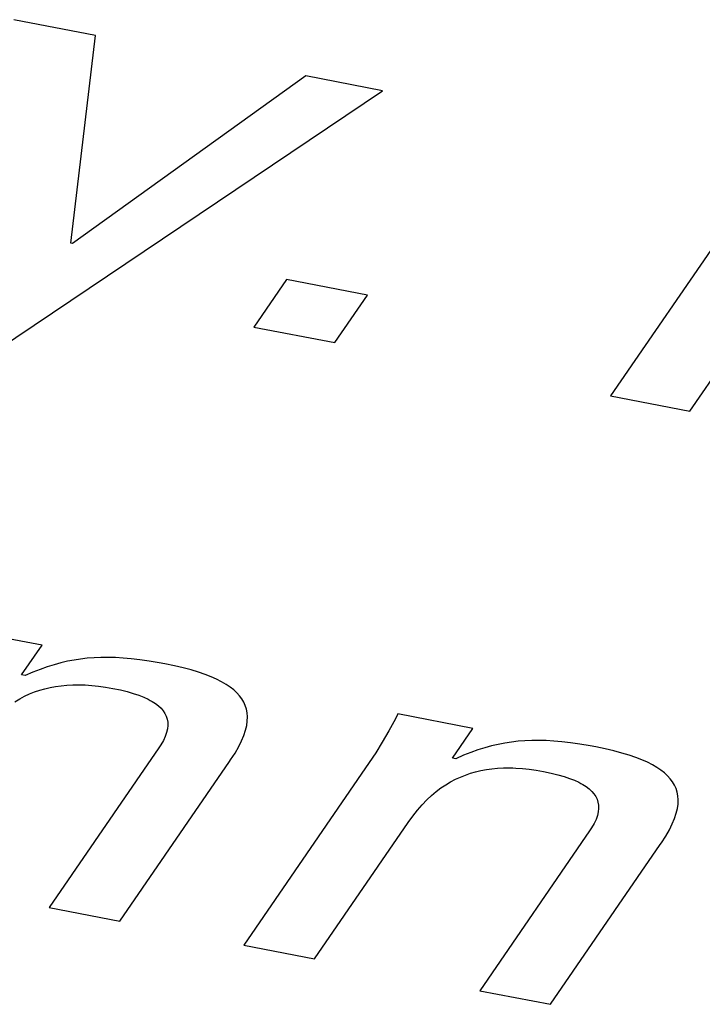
# Model space of a CAD drawing. Extents: x -841 to -216, y -127 to 601.
# Tile 151 of 201: x -329.1 to -327.4, y 510.14 to 512.6. Entities that reach past the tile are written whole.
import ezdxf

# ---------------------------------------------------------------- set-up
doc = ezdxf.new("R2010")
doc.units = 0
doc.header["$LTSCALE"] = 23.1
doc.layers.add('HEATSINK_AM_0', color=7, linetype='CONTINUOUS')

msp = doc.modelspace()

# ---------------------------------------------------------------- linework, layer by layer
at = {"layer": 'HEATSINK_AM_0', "color": 7}
for p, q in [((-328.9129, 512.5631), (-329.1175, 512.6026)), ((-328.9744, 512.0435), (-328.9129, 512.5631)), ((-327.0584, 512.486), (-327.6246, 511.6616)), ((-328.3871, 512.4617), (-328.9701, 512.0427)), ((-328.1953, 512.4247), (-328.3871, 512.4617)), ((-329.2346, 511.7252), (-328.1953, 512.4247)), ((-328.9701, 512.0427), (-328.9744, 512.0435)), ((-327.4264, 511.6233), (-327.166, 512.0024)), ((-328.4351, 511.9524), (-328.5167, 511.8336)), ((-328.2326, 511.9133), (-328.4351, 511.9524)), ((-328.3142, 511.7946), (-328.2326, 511.9133)), ((-328.5167, 511.8336), (-328.3142, 511.7946)), ((-327.6246, 511.6616), (-327.4264, 511.6233)), ((-329.0467, 511.0372), (-329.2342, 511.0733)), ((-329.0977, 510.963), (-329.0467, 511.0372)), ((-328.9997, 510.9933), (-329.0165, 510.9886)), ((-328.9831, 510.9971), (-328.9997, 510.9933)), ((-328.9666, 511.0003), (-328.9831, 510.9971)), ((-328.9501, 511.0029), (-328.9666, 511.0003)), ((-328.9334, 511.0048), (-328.9501, 511.0029)), ((-328.9165, 511.0061), (-328.9334, 511.0048)), ((-328.8993, 511.0069), (-328.9165, 511.0061)), ((-328.8816, 511.007), (-328.8993, 511.0069)), ((-328.8632, 511.0065), (-328.8816, 511.007)), ((-328.8439, 511.0054), (-328.8632, 511.0065)), ((-328.8236, 511.0036), (-328.8439, 511.0054)), ((-328.802, 511.0011), (-328.8236, 511.0036)), ((-328.7787, 510.9977), (-328.802, 511.0011)), ((-328.7534, 510.9935), (-328.7787, 510.9977)), ((-328.7394, 510.9908), (-328.7534, 510.9935)), ((-328.7155, 510.9859), (-328.7394, 510.9908)), ((-329.0698, 510.9697), (-329.089, 510.9613)), ((-329.0514, 510.977), (-329.0698, 510.9697)), ((-329.0337, 510.9832), (-329.0514, 510.977)), ((-329.0165, 510.9886), (-329.0337, 510.9832)), ((-328.6937, 510.9808), (-328.7155, 510.9859)), ((-328.6737, 510.9755), (-328.6937, 510.9808)), ((-328.6555, 510.9699), (-328.6737, 510.9755)), ((-328.6388, 510.9642), (-328.6555, 510.9699)), ((-329.089, 510.9613), (-329.0977, 510.963)), ((-328.6237, 510.9583), (-328.6388, 510.9642)), ((-328.61, 510.9522), (-328.6237, 510.9583)), ((-328.5976, 510.9459), (-328.61, 510.9522)), ((-328.5864, 510.9394), (-328.5976, 510.9459)), ((-329.0778, 510.9154), (-329.0653, 510.9204)), ((-329.0653, 510.9204), (-329.0525, 510.9247)), ((-329.0525, 510.9247), (-329.0395, 510.9284)), ((-329.0395, 510.9284), (-329.0263, 510.9315)), ((-329.0263, 510.9315), (-329.0128, 510.9341)), ((-329.0128, 510.9341), (-328.9989, 510.936)), ((-328.9989, 510.936), (-328.9846, 510.9374)), ((-328.9846, 510.9374), (-328.9699, 510.9381)), ((-328.9699, 510.9381), (-328.9547, 510.9383)), ((-328.9547, 510.9383), (-328.9468, 510.9382)), ((-328.9468, 510.9382), (-328.9389, 510.9379)), ((-328.9389, 510.9379), (-328.9225, 510.9368)), ((-328.9225, 510.9368), (-328.9055, 510.935)), ((-328.9055, 510.935), (-328.8879, 510.9325)), ((-328.8879, 510.9325), (-328.8694, 510.9293)), ((-328.8694, 510.9293), (-328.8507, 510.9254)), ((-328.8507, 510.9254), (-328.8337, 510.9212)), ((-328.8337, 510.9212), (-328.8184, 510.9168)), ((-328.8184, 510.9168), (-328.8047, 510.9121)), ((-328.5812, 510.9361), (-328.5864, 510.9394)), ((-328.5764, 510.9327), (-328.5812, 510.9361)), ((-328.5674, 510.9257), (-328.5764, 510.9327)), ((-328.5596, 510.9185), (-328.5674, 510.9257)), ((-328.5528, 510.911), (-328.5596, 510.9185)), ((-329.1146, 510.8961), (-329.1025, 510.9033)), ((-329.1025, 510.9033), (-329.0902, 510.9097)), ((-329.0902, 510.9097), (-329.0778, 510.9154)), ((-328.8047, 510.9121), (-328.7923, 510.9072)), ((-328.7923, 510.9072), (-328.7813, 510.9021)), ((-328.7813, 510.9021), (-328.7762, 510.8995)), ((-328.7762, 510.8995), (-328.7715, 510.8968)), ((-328.7715, 510.8968), (-328.7629, 510.8913)), ((-328.547, 510.9032), (-328.5528, 510.911)), ((-328.5422, 510.895), (-328.547, 510.9032)), ((-328.5383, 510.8865), (-328.5422, 510.895)), ((-328.7629, 510.8913), (-328.7554, 510.8855)), ((-328.7554, 510.8855), (-328.749, 510.8795)), ((-328.749, 510.8795), (-328.7436, 510.8732)), ((-328.7436, 510.8732), (-328.7393, 510.8666)), ((-328.5355, 510.8776), (-328.5383, 510.8865)), ((-328.5337, 510.8681), (-328.5355, 510.8776)), ((-328.533, 510.8582), (-328.5337, 510.8681)), ((-328.7393, 510.8666), (-328.7359, 510.8597)), ((-328.7359, 510.8597), (-328.7335, 510.8524)), ((-328.7335, 510.8524), (-328.7322, 510.8448)), ((-328.7322, 510.8448), (-328.732, 510.8367)), ((-328.5349, 510.8365), (-328.5334, 510.8477)), ((-328.5334, 510.8477), (-328.533, 510.8582)), ((-328.163, 510.8536), (-328.1795, 510.8228)), ((-328.1568, 510.8656), (-328.163, 510.8536)), ((-327.9693, 510.8294), (-328.1568, 510.8656)), ((-328.735, 510.819), (-328.7384, 510.8093)), ((-328.7329, 510.8281), (-328.735, 510.819)), ((-328.732, 510.8367), (-328.7329, 510.8281)), ((-328.5419, 510.8119), (-328.5378, 510.8246)), ((-328.5378, 510.8246), (-328.5349, 510.8365)), ((-328.1795, 510.8228), (-328.1958, 510.7946)), ((-328.0203, 510.7552), (-327.9693, 510.8294)), ((-328.7433, 510.799), (-328.7496, 510.7879)), ((-328.7384, 510.8093), (-328.7433, 510.799)), ((-328.5549, 510.7836), (-328.5476, 510.7983)), ((-328.5476, 510.7983), (-328.5419, 510.8119)), ((-328.1958, 510.7946), (-328.212, 510.7683)), ((-327.8727, 510.7951), (-327.8892, 510.7925)), ((-327.8561, 510.797), (-327.8727, 510.7951)), ((-327.8392, 510.7984), (-327.8561, 510.797)), ((-327.822, 510.7991), (-327.8392, 510.7984)), ((-327.8042, 510.7992), (-327.822, 510.7991)), ((-327.7859, 510.7988), (-327.8042, 510.7992)), ((-327.7666, 510.7976), (-327.7859, 510.7988)), ((-327.7463, 510.7959), (-327.7666, 510.7976)), ((-327.7247, 510.7933), (-327.7463, 510.7959)), ((-327.7014, 510.79), (-327.7247, 510.7933)), ((-328.7545, 510.7804), (-329.029, 510.3808)), ((-328.7496, 510.7879), (-328.7545, 510.7804)), ((-328.564, 510.7677), (-328.5549, 510.7836)), ((-328.212, 510.7683), (-328.2284, 510.7436)), ((-327.9741, 510.7692), (-327.9924, 510.7619)), ((-327.9564, 510.7755), (-327.9741, 510.7692)), ((-327.9392, 510.7809), (-327.9564, 510.7755)), ((-327.9223, 510.7855), (-327.9392, 510.7809)), ((-327.9057, 510.7893), (-327.9223, 510.7855)), ((-327.8892, 510.7925), (-327.9057, 510.7893)), ((-327.6761, 510.7857), (-327.7014, 510.79)), ((-327.662, 510.783), (-327.6761, 510.7857)), ((-327.6382, 510.7781), (-327.662, 510.783)), ((-327.6163, 510.773), (-327.6382, 510.7781)), ((-327.5964, 510.7677), (-327.6163, 510.773)), ((-328.8523, 510.3467), (-328.5778, 510.7463)), ((-328.5778, 510.7463), (-328.5751, 510.7504)), ((-328.5751, 510.7504), (-328.564, 510.7677)), ((-328.2284, 510.7436), (-328.5421, 510.2868)), ((-328.0116, 510.7535), (-328.0203, 510.7552)), ((-327.9924, 510.7619), (-328.0116, 510.7535)), ((-327.5781, 510.7622), (-327.5964, 510.7677)), ((-327.5615, 510.7564), (-327.5781, 510.7622)), ((-327.5464, 510.7505), (-327.5615, 510.7564)), ((-327.5327, 510.7444), (-327.5464, 510.7505)), ((-327.5203, 510.7381), (-327.5327, 510.7444)), ((-327.9752, 510.7169), (-327.9622, 510.7207)), ((-327.9622, 510.7207), (-327.949, 510.7238)), ((-327.949, 510.7238), (-327.9355, 510.7263)), ((-327.9355, 510.7263), (-327.9216, 510.7282)), ((-327.9216, 510.7282), (-327.9073, 510.7296)), ((-327.9073, 510.7296), (-327.8926, 510.7304)), ((-327.8926, 510.7304), (-327.8774, 510.7305)), ((-327.8774, 510.7305), (-327.8695, 510.7304)), ((-327.8695, 510.7304), (-327.8616, 510.7301)), ((-327.8616, 510.7301), (-327.8452, 510.729)), ((-327.8452, 510.729), (-327.8283, 510.7272)), ((-327.8283, 510.7272), (-327.8106, 510.7248)), ((-327.8106, 510.7248), (-327.7922, 510.7215)), ((-327.7922, 510.7215), (-327.7734, 510.7176)), ((-327.5091, 510.7316), (-327.5203, 510.7381)), ((-327.5039, 510.7283), (-327.5091, 510.7316)), ((-327.4991, 510.7249), (-327.5039, 510.7283)), ((-327.4901, 510.7179), (-327.4991, 510.7249)), ((-328.0372, 510.6883), (-328.0251, 510.6955)), ((-328.0251, 510.6955), (-328.0129, 510.7019)), ((-328.0129, 510.7019), (-328.0005, 510.7076)), ((-328.0005, 510.7076), (-327.9879, 510.7126)), ((-327.9879, 510.7126), (-327.9752, 510.7169)), ((-327.7734, 510.7176), (-327.7565, 510.7134)), ((-327.7565, 510.7134), (-327.7412, 510.709)), ((-327.7412, 510.709), (-327.7274, 510.7043)), ((-327.7274, 510.7043), (-327.7151, 510.6995)), ((-327.7151, 510.6995), (-327.704, 510.6944)), ((-327.704, 510.6944), (-327.699, 510.6917)), ((-327.4823, 510.7107), (-327.4901, 510.7179)), ((-327.4755, 510.7032), (-327.4823, 510.7107)), ((-327.4697, 510.6954), (-327.4755, 510.7032)), ((-327.4649, 510.6872), (-327.4697, 510.6954)), ((-328.0729, 510.6614), (-328.0611, 510.6713)), ((-328.0611, 510.6713), (-328.0492, 510.6803)), ((-328.0492, 510.6803), (-328.0372, 510.6883)), ((-327.699, 510.6917), (-327.6942, 510.689)), ((-327.6942, 510.689), (-327.6856, 510.6835)), ((-327.6856, 510.6835), (-327.6781, 510.6777)), ((-327.6781, 510.6777), (-327.6717, 510.6717)), ((-327.6717, 510.6717), (-327.6664, 510.6654)), ((-327.4611, 510.6787), (-327.4649, 510.6872)), ((-327.4582, 510.6698), (-327.4611, 510.6787)), ((-327.4564, 510.6604), (-327.4582, 510.6698)), ((-328.0963, 510.6382), (-328.0846, 510.6504)), ((-328.0846, 510.6504), (-328.0729, 510.6614)), ((-327.6664, 510.6654), (-327.662, 510.6588)), ((-327.662, 510.6588), (-327.6586, 510.6519)), ((-327.6586, 510.6519), (-327.6563, 510.6446)), ((-327.4557, 510.6504), (-327.4564, 510.6604)), ((-327.4561, 510.6399), (-327.4557, 510.6504)), ((-328.1197, 510.6099), (-328.1079, 510.6248)), ((-328.1079, 510.6248), (-328.0963, 510.6382)), ((-327.6563, 510.6446), (-327.655, 510.637)), ((-327.6547, 510.6289), (-327.6557, 510.6203)), ((-327.655, 510.637), (-327.6547, 510.6289)), ((-327.4605, 510.6169), (-327.4577, 510.6288)), ((-327.4577, 510.6288), (-327.4561, 510.6399)), ((-328.1309, 510.5942), (-328.1197, 510.6099)), ((-327.6612, 510.6015), (-327.666, 510.5912)), ((-327.6578, 510.6112), (-327.6612, 510.6015)), ((-327.6557, 510.6203), (-327.6578, 510.6112)), ((-327.4704, 510.5905), (-327.4647, 510.6041)), ((-327.4647, 510.6041), (-327.4605, 510.6169)), ((-328.3654, 510.2528), (-328.1309, 510.5942)), ((-327.6772, 510.5726), (-327.9517, 510.173)), ((-327.6723, 510.5802), (-327.6772, 510.5726)), ((-327.666, 510.5912), (-327.6723, 510.5802)), ((-327.4867, 510.5599), (-327.4776, 510.5758)), ((-327.4776, 510.5758), (-327.4704, 510.5905)), ((-327.4978, 510.5426), (-327.4867, 510.5599)), ((-327.7751, 510.1389), (-327.5006, 510.5386)), ((-327.5006, 510.5386), (-327.4978, 510.5426)), ((-329.029, 510.3808), (-328.8523, 510.3467)), ((-328.5421, 510.2868), (-328.3654, 510.2528)), ((-327.9517, 510.173), (-327.7751, 510.1389))]:
    msp.add_line(p, q, dxfattribs=at)

doc.saveas('drawing.dxf')
